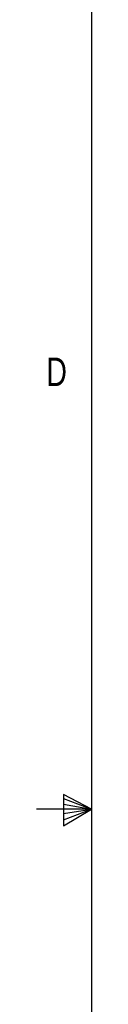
# Model space of a CAD drawing. Header units: inches. Extents: x 0.3 to 34.1, y 0.2 to 21.7.
# Tile 5 of 26: x 0.28 to 0.523, y 10.053 to 14.382. Entities that reach past the tile are written whole.
import ezdxf

# ---------------------------------------------------------------- set-up
doc = ezdxf.new("R2010")
doc.units = ezdxf.units.IN
doc.header["$MEASUREMENT"] = 0
doc.layers.add('SLD-0', color=7, linetype='Continuous', lineweight=25)
doc.styles.add('SLDTEXTSTYLE0', font='TXT', dxfattribs={"width": 0.75})

msp = doc.modelspace()

# ---------------------------------------------------------------- linework, layer by layer
at = {"layer": 'SLD-0'}
for p, q in [((0.5229, 21.4106), (0.5229, 0.4106)), ((0.3989, 10.9761), (0.3989, 10.8373)), ((0.5229, 10.9106), (0.3989, 10.9761)), ((0.3989, 10.9577), (0.5229, 10.9106)), ((0.5229, 10.9106), (0.2798, 10.9106)), ((0.3989, 10.9337), (0.5229, 10.9106)), ((0.3989, 10.8373), (0.5229, 10.9106)), ((0.3989, 10.8646), (0.5229, 10.9106)), ((0.3989, 10.8914), (0.5229, 10.9106))]:
    msp.add_line(p, q, dxfattribs=at)

# ---------------------------------------------------------------- texts
at = {"color": 7, "linetype": 'Continuous', "lineweight": 0, "insert": (0.3237, 12.8964), "char_height": 0.125, "attachment_point": 1, "style": 'SLDTEXTSTYLE0'}
msp.add_mtext('D', dxfattribs=at)

doc.saveas('drawing.dxf')
